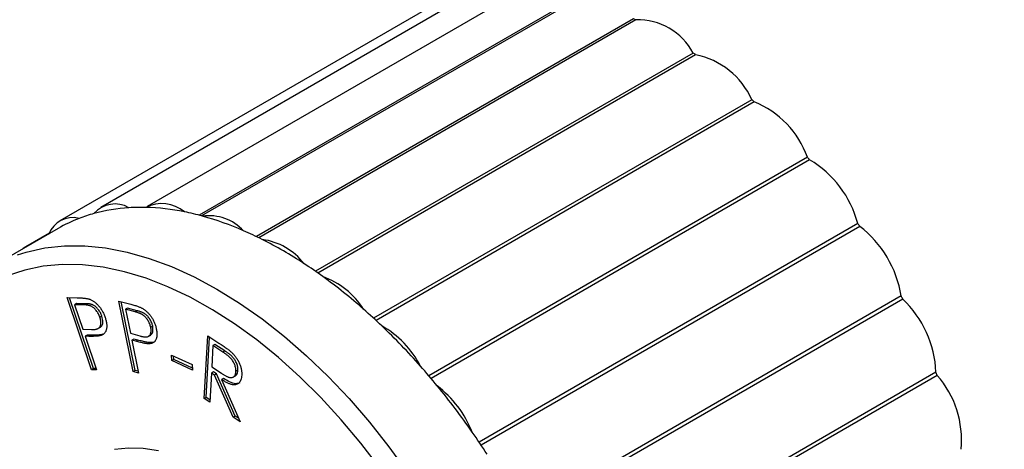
# Model space of a CAD drawing. Header units: millimetres. Extents: x 0 to 210, y 0 to 297.
# Tile 6 of 8: x 147 to 182, y 252 to 267. Entities that reach past the tile are written whole.
import ezdxf

# ---------------------------------------------------------------- set-up
doc = ezdxf.new("R2010")
doc.units = ezdxf.units.MM

msp = doc.modelspace()

# ---------------------------------------------------------------- linework, layer by layer
at = {"color": 7, "linetype": 'Continuous', "lineweight": 25}
for p, q in [((163.437, 268.213), (150.002, 260.457)), ((165.066, 268.242), (151.631, 260.486)), ((161.996, 267.736), (148.561, 259.98)), ((166.697, 267.817), (153.467, 260.18)), ((166.825, 267.823), (153.548, 260.159)), ((168.761, 267.095), (155.482, 259.429)), ((168.849, 267.054), (155.569, 259.387)), ((170.865, 265.89), (157.559, 258.209)), ((170.953, 265.829), (157.647, 258.148)), ((172.932, 264.247), (159.611, 256.556)), ((173.017, 264.168), (159.696, 256.478)), ((174.888, 262.223), (161.558, 254.528)), ((174.967, 262.131), (161.637, 254.435)), ((176.663, 259.894), (163.328, 252.196)), ((176.733, 259.79), (163.398, 252.092)), ((148.498, 259.717), (146.164, 258.37)), ((148.19, 259.552), (147.361, 259.074)), ((178.191, 257.342), (164.856, 249.644)), ((148.817, 257.283), (149.17, 257.277)), ((149.676, 254.745), (148.817, 257.283)), ((149.747, 254.786), (148.902, 257.281)), ((149.148, 257.074), (149.077, 257.033)), ((149.077, 257.033), (149.369, 256.17)), ((149.39, 257.028), (149.077, 257.033)), ((149.46, 257.069), (149.148, 257.074)), ((149.46, 257.069), (149.39, 257.028)), ((150.636, 257.163), (151.014, 257.062)), ((151.145, 254.68), (150.636, 257.163)), ((151.215, 254.721), (150.72, 257.141)), ((178.249, 257.231), (164.915, 249.533)), ((150.039, 256.632), (149.968, 256.591)), ((150.946, 256.912), (150.875, 256.871)), ((150.875, 256.871), (151.048, 256.027)), ((151.21, 256.781), (150.875, 256.871)), ((151.281, 256.822), (150.946, 256.912)), ((151.281, 256.822), (151.21, 256.781)), ((149.369, 256.17), (149.671, 256.16)), ((149.524, 255.962), (149.454, 255.922)), ((149.65, 255.961), (149.524, 255.962)), ((149.65, 255.961), (149.58, 255.92)), ((149.902, 256.192), (149.99, 256.243)), ((150.086, 255.994), (150.015, 255.954)), ((151.048, 256.027), (151.37, 255.936)), ((151.673, 255.916), (151.761, 255.967)), ((151.831, 256.278), (151.76, 256.237)), ((149.454, 255.922), (149.853, 254.742)), ((149.58, 255.92), (149.454, 255.922)), ((151.168, 255.825), (151.097, 255.784)), ((151.097, 255.784), (151.334, 254.629)), ((151.233, 255.748), (151.097, 255.784)), ((151.304, 255.789), (151.168, 255.825)), ((151.304, 255.789), (151.233, 255.748)), ((151.778, 255.7), (151.707, 255.659)), ((151.866, 255.721), (151.778, 255.7)), ((153.645, 253.73), (153.766, 255.935)), ((153.716, 253.771), (153.832, 255.892)), ((153.766, 255.935), (154.158, 255.681)), ((153.951, 255.592), (153.91, 254.842)), ((154.022, 255.632), (153.951, 255.592)), ((154.297, 255.367), (153.951, 255.592)), ((154.368, 255.408), (154.022, 255.632)), ((152.487, 255.262), (153.217, 254.925)), ((152.504, 255.066), (152.487, 255.262)), ((154.368, 255.408), (154.297, 255.367)), ((152.574, 255.106), (152.504, 255.066)), ((153.233, 254.728), (152.504, 255.066)), ((152.574, 255.106), (152.564, 255.226)), ((153.227, 254.805), (152.574, 255.106)), ((153.217, 254.925), (153.233, 254.728)), ((149.747, 254.786), (149.676, 254.745)), ((149.853, 254.742), (149.676, 254.745)), ((149.838, 254.784), (149.747, 254.786)), ((151.215, 254.721), (151.145, 254.68)), ((151.334, 254.629), (151.145, 254.68)), ((151.321, 254.693), (151.215, 254.721)), ((153.898, 254.628), (153.842, 253.603)), ((153.969, 254.669), (153.898, 254.628)), ((154.011, 254.555), (153.898, 254.628)), ((153.91, 254.842), (154.248, 254.62)), ((154.081, 254.596), (153.969, 254.669)), ((154.081, 254.596), (154.011, 254.555)), ((154.662, 253.072), (154.011, 254.555)), ((154.732, 253.113), (154.081, 254.596)), ((154.831, 254.724), (154.761, 254.683)), ((179.418, 254.66), (166.087, 246.964)), ((154.324, 254.439), (154.253, 254.398)), ((154.253, 254.398), (154.905, 252.914)), ((154.656, 254.482), (154.744, 254.533)), ((179.463, 254.546), (166.131, 246.85)), ((153.716, 253.771), (153.645, 253.73)), ((153.842, 253.603), (153.645, 253.73)), ((153.847, 253.687), (153.716, 253.771)), ((154.732, 253.113), (154.662, 253.072)), ((154.905, 252.914), (154.662, 253.072)), ((154.852, 253.036), (154.732, 253.113))]:
    msp.add_line(p, q, dxfattribs=at)
at = {"color": 8, "linetype": 'Continuous', "lineweight": 25, "flags": 128}
for points in [[(147.07, 258.785), (147.372, 258.881), (148.029, 259.029), (148.717, 259.103), (149.433, 259.104), (150.172, 259.03), (150.931, 258.884), (151.706, 258.665), (152.493, 258.374), (153.289, 258.014), (154.088, 257.585), (154.888, 257.091), (155.683, 256.533), (156.471, 255.914), (157.246, 255.238), (158.005, 254.508), (158.744, 253.728), (159.46, 252.901), (160.148, 252.033), (160.805, 251.127)], [(159.826, 251.297), (159.162, 252.161), (158.47, 252.984), (157.752, 253.763), (157.014, 254.494), (156.259, 255.172), (155.491, 255.794), (154.713, 256.357), (153.931, 256.858), (153.147, 257.294), (152.367, 257.663), (151.593, 257.963), (150.831, 258.192), (150.084, 258.35), (149.356, 258.436), (148.651, 258.448), (147.972, 258.387), (147.323, 258.254), (146.708, 258.048)]]:
    msp.add_lwpolyline(points, dxfattribs=at)
at = {"color": 7, "linetype": 'Continuous', "lineweight": 25, "flags": 128}
msp.add_lwpolyline([(152.036, 251.886), (151.496, 251.974), (150.977, 251.99), (150.484, 251.934)], dxfattribs=at)
at = {"color": 7, "linetype": 'Continuous', "lineweight": 25}
for centre, radius, start, end in [((163.427, 255.559), 12.709, 64.7461, 65.1867), ((168.937, 264.879), 2.176, 27.6833, 92.3221), ((161.336, 251.937), 16.896, 55.3072, 55.6716), ((170.413, 263.126), 2.757, 23.985, 78.7059), ((158.704, 248.634), 21.123, 47.3422, 47.6562), ((171.78, 261.106), 3.303, 19.7724, 68.0039), ((156.187, 246.195), 24.63, 40.3158, 40.5992), ((173.084, 258.942), 3.703, 14.8878, 59.4303), ((150.5, 259.589), 0.989, 60.1533, 138.5669), ((151.35, 254.431), 6.026, 93.404, 105.3162), ((151.411, 253.639), 6.82, 88.5456, 93.5207), ((152.147, 259.347), 1.245, 50.0331, 116.8476), ((151.363, 252.535), 7.926, 78.4795, 88.4012), ((151.226, 254.931), 5.511, 105.4382, 111.1731), ((151.109, 251.17), 9.314, 74.5799, 78.6217), ((153.811, 258.498), 1.666, 43.1669, 97.7713), ((150.645, 249.574), 10.975, 66.4768, 74.4614), ((149.012, 259.204), 0.894, 75.5741, 159.7149), ((151.157, 255.109), 5.32, 111.1699, 119.9844), ((154.53, 244.918), 26.723, 33.8149, 34.0834), ((174.37, 256.724), 3.871, 9.1917, 52.3832), ((149.913, 247.826), 12.871, 63.3376, 66.5952), ((147.766, 258.372), 0.81, 110.5342, 129.4604), ((148.968, 245.992), 14.934, 56.7518, 63.2535), ((155.394, 257.123), 2.224, 37.625, 82.3804), ((147.796, 244.159), 17.109, 54.1421, 56.8366), ((146.509, 242.41), 19.281, 48.6039, 54.0869), ((156.856, 255.346), 2.847, 32.4437, 70.2472), ((154.329, 244.778), 26.968, 27.5019, 27.7687), ((175.652, 254.499), 3.769, 2.4565, 46.4525), ((145.13, 240.814), 21.39, 46.3383, 48.6601), ((143.809, 239.449), 23.29, 41.4712, 46.3051), ((158.213, 253.305), 3.426, 27.2283, 60.548), ((142.581, 238.344), 24.941, 39.4096, 41.5054), ((155.843, 245.448), 25.311, 21.0665, 21.3449), ((176.896, 252.284), 3.421, 354.3143, 41.3798), ((141.605, 237.552), 26.198, 34.9246, 39.3935), ((159.511, 251.123), 3.848, 21.7658, 52.5523), ((140.903, 237.051), 27.06, 32.9567, 34.9416)]:
    msp.add_arc(centre, radius, start, end, dxfattribs=at)
for points, knots in [([(189.237, 253.42), (189.235, 253.568), (189.231, 253.997), (189.184, 254.726), (189.08, 255.611), (188.924, 256.514), (188.719, 257.428), (188.464, 258.35), (188.163, 259.275), (187.817, 260.198), (187.426, 261.115), (186.994, 262.022), (186.522, 262.914), (186.012, 263.787), (185.468, 264.636), (184.892, 265.458), (184.287, 266.247), (183.655, 267.001), (183, 267.714), (182.324, 268.385), (181.632, 269.01), (180.926, 269.584), (180.209, 270.106), (179.485, 270.572), (178.758, 270.98), (178.03, 271.328), (177.306, 271.613), (176.589, 271.833), (175.883, 271.988), (175.192, 272.075), (174.52, 272.094), (173.871, 272.046), (173.249, 271.93), (172.659, 271.747), (172.172, 271.541), (171.898, 271.371), (171.796, 271.308)], [0, 0, 0, 0, 0.016019, 0.04635, 0.07667, 0.106975, 0.137263, 0.167534, 0.19779, 0.228032, 0.258263, 0.288487, 0.318705, 0.348922, 0.37914, 0.409362, 0.439591, 0.46983, 0.500082, 0.530351, 0.560638, 0.590947, 0.621279, 0.651633, 0.682008, 0.712399, 0.742791, 0.773163, 0.803488, 0.83373, 0.863847, 0.893801, 0.923563, 0.953132, 0.982534, 1, 1, 1, 1]), ([(149.17, 257.277), (149.194, 257.276), (149.24, 257.275), (149.308, 257.272), (149.369, 257.268), (149.424, 257.264), (149.474, 257.257), (149.518, 257.251), (149.556, 257.242), (149.58, 257.235), (149.591, 257.232)], [0, 0, 0, 0, 0.177378, 0.33925, 0.486802, 0.618925, 0.735687, 0.838297, 0.926597, 1, 1, 1, 1]), ([(149.968, 256.591), (149.961, 256.612), (149.946, 256.653), (149.916, 256.714), (149.881, 256.772), (149.842, 256.826), (149.799, 256.876), (149.755, 256.919), (149.709, 256.953), (149.67, 256.976), (149.637, 256.991), (149.61, 257), (149.579, 257.008), (149.547, 257.015), (149.511, 257.02), (149.473, 257.024), (149.432, 257.027), (149.404, 257.028), (149.39, 257.028)], [0, 0, 0, 0, 0.072634, 0.143684, 0.213848, 0.286343, 0.358323, 0.427249, 0.495793, 0.565279, 0.602926, 0.64474, 0.691413, 0.743069, 0.799443, 0.860983, 0.927739, 1, 1, 1, 1]), ([(150.039, 256.632), (150.032, 256.653), (150.016, 256.694), (149.987, 256.755), (149.952, 256.813), (149.912, 256.867), (149.87, 256.916), (149.826, 256.96), (149.78, 256.994), (149.741, 257.017), (149.708, 257.032), (149.68, 257.041), (149.65, 257.049), (149.617, 257.056), (149.582, 257.061), (149.544, 257.065), (149.503, 257.068), (149.475, 257.069), (149.46, 257.069)], [0, 0, 0, 0, 0.072634, 0.143684, 0.213848, 0.286343, 0.358323, 0.427249, 0.495793, 0.565279, 0.602926, 0.64474, 0.691413, 0.743069, 0.799443, 0.860983, 0.927739, 1, 1, 1, 1]), ([(149.591, 257.232), (149.605, 257.227), (149.633, 257.217), (149.675, 257.197), (149.716, 257.175), (149.756, 257.148), (149.796, 257.119), (149.836, 257.085), (149.875, 257.049), (149.913, 257.008), (149.95, 256.965), (149.986, 256.919), (150.019, 256.87), (150.05, 256.819), (150.078, 256.765), (150.105, 256.708), (150.13, 256.649), (150.144, 256.608), (150.151, 256.588)], [0, 0, 0, 0, 0.063042, 0.124789, 0.185097, 0.244912, 0.304604, 0.364103, 0.424275, 0.485699, 0.547486, 0.608549, 0.670265, 0.732805, 0.796248, 0.861932, 0.929819, 1, 1, 1, 1]), ([(151.014, 257.062), (151.04, 257.055), (151.09, 257.041), (151.161, 257.021), (151.227, 257.001), (151.286, 256.981), (151.338, 256.962), (151.384, 256.944), (151.424, 256.926), (151.449, 256.913), (151.46, 256.907)], [0, 0, 0, 0, 0.177446, 0.339034, 0.486496, 0.61904, 0.736044, 0.838279, 0.926761, 1, 1, 1, 1]), ([(149.976, 256.248), (149.991, 256.253), (150.029, 256.266), (150.06, 256.33), (150.085, 256.446), (150.057, 256.558), (150.039, 256.632)], [0, 0, 0, 0, 0.142052, 0.357396, 0.572804, 1, 1, 1, 1]), ([(151.76, 256.237), (151.755, 256.257), (151.746, 256.298), (151.724, 256.36), (151.696, 256.421), (151.662, 256.479), (151.625, 256.535), (151.585, 256.585), (151.541, 256.628), (151.503, 256.658), (151.47, 256.681), (151.442, 256.696), (151.411, 256.711), (151.377, 256.727), (151.34, 256.74), (151.299, 256.755), (151.256, 256.768), (151.226, 256.777), (151.21, 256.781)], [0, 0, 0, 0, 0.072296, 0.143392, 0.214262, 0.286675, 0.358368, 0.427413, 0.495776, 0.564898, 0.602523, 0.644202, 0.690735, 0.742281, 0.799049, 0.860931, 0.92809, 1, 1, 1, 1]), ([(151.831, 256.278), (151.826, 256.298), (151.817, 256.339), (151.794, 256.4), (151.767, 256.461), (151.733, 256.52), (151.696, 256.576), (151.655, 256.626), (151.612, 256.669), (151.574, 256.699), (151.541, 256.721), (151.513, 256.737), (151.482, 256.752), (151.448, 256.767), (151.41, 256.781), (151.37, 256.796), (151.326, 256.809), (151.297, 256.817), (151.281, 256.822)], [0, 0, 0, 0, 0.072296, 0.143392, 0.214262, 0.286675, 0.358368, 0.427413, 0.495776, 0.564898, 0.602523, 0.644202, 0.690735, 0.742281, 0.799049, 0.860931, 0.92809, 1, 1, 1, 1]), ([(151.46, 256.907), (151.474, 256.899), (151.502, 256.883), (151.544, 256.854), (151.584, 256.823), (151.624, 256.788), (151.662, 256.751), (151.699, 256.711), (151.735, 256.667), (151.77, 256.621), (151.802, 256.573), (151.833, 256.522), (151.86, 256.47), (151.885, 256.416), (151.907, 256.361), (151.926, 256.303), (151.943, 256.244), (151.952, 256.204), (151.956, 256.184)], [0, 0, 0, 0, 0.063316, 0.124566, 0.185187, 0.245193, 0.304704, 0.364288, 0.425158, 0.486132, 0.547935, 0.608479, 0.66997, 0.732467, 0.796313, 0.861597, 0.929529, 1, 1, 1, 1]), ([(149.671, 256.16), (149.685, 256.16), (149.713, 256.16), (149.753, 256.162), (149.79, 256.164), (149.823, 256.169), (149.853, 256.175), (149.878, 256.183), (149.901, 256.192), (149.926, 256.206), (149.951, 256.228), (149.975, 256.263), (149.992, 256.305), (150.002, 256.354), (150.005, 256.408), (150, 256.466), (149.988, 256.528), (149.975, 256.57), (149.968, 256.591)], [0, 0, 0, 0, 0.07118, 0.137466, 0.19863, 0.255317, 0.307006, 0.354929, 0.397617, 0.436087, 0.507766, 0.577759, 0.646448, 0.716708, 0.787435, 0.857234, 0.927561, 1, 1, 1, 1]), ([(150.151, 256.588), (150.158, 256.567), (150.171, 256.527), (150.187, 256.467), (150.198, 256.411), (150.206, 256.357), (150.21, 256.306), (150.211, 256.258), (150.207, 256.213), (150.199, 256.171), (150.188, 256.132), (150.174, 256.095), (150.156, 256.063), (150.134, 256.035), (150.109, 256.009), (150.082, 255.986), (150.05, 255.968), (150.027, 255.958), (150.015, 255.954)], [0, 0, 0, 0, 0.069928, 0.136845, 0.20185, 0.264018, 0.32538, 0.385321, 0.444962, 0.504759, 0.564054, 0.623684, 0.683227, 0.743223, 0.804793, 0.867811, 0.932609, 1, 1, 1, 1]), ([(150.015, 255.954), (150.005, 255.95), (149.984, 255.943), (149.946, 255.936), (149.902, 255.93), (149.851, 255.925), (149.793, 255.922), (149.729, 255.919), (149.657, 255.919), (149.606, 255.919), (149.58, 255.92)], [0, 0, 0, 0, 0.075605, 0.164438, 0.268217, 0.385539, 0.517196, 0.66401, 0.824578, 1, 1, 1, 1]), ([(150.086, 255.994), (150.076, 255.991), (150.054, 255.984), (150.017, 255.977), (149.973, 255.97), (149.922, 255.965), (149.864, 255.963), (149.799, 255.96), (149.727, 255.96), (149.677, 255.96), (149.65, 255.961)], [0, 0, 0, 0, 0.075605, 0.164438, 0.268217, 0.385539, 0.517196, 0.66401, 0.824578, 1, 1, 1, 1]), ([(151.37, 255.936), (151.386, 255.932), (151.416, 255.924), (151.459, 255.914), (151.499, 255.907), (151.535, 255.902), (151.568, 255.899), (151.597, 255.898), (151.623, 255.901), (151.652, 255.906), (151.683, 255.92), (151.714, 255.944), (151.739, 255.976), (151.757, 256.018), (151.769, 256.064), (151.773, 256.117), (151.771, 256.175), (151.764, 256.216), (151.76, 256.237)], [0, 0, 0, 0, 0.071039, 0.137238, 0.198476, 0.255003, 0.306695, 0.354406, 0.397267, 0.435699, 0.507641, 0.577129, 0.646335, 0.716534, 0.787124, 0.856989, 0.927229, 1, 1, 1, 1]), ([(151.956, 256.184), (151.96, 256.164), (151.967, 256.125), (151.974, 256.068), (151.978, 256.014), (151.978, 255.964), (151.974, 255.918), (151.966, 255.876), (151.955, 255.836), (151.94, 255.801), (151.922, 255.769), (151.9, 255.741), (151.875, 255.718), (151.848, 255.697), (151.817, 255.682), (151.783, 255.67), (151.747, 255.662), (151.72, 255.66), (151.707, 255.659)], [0, 0, 0, 0, 0.069881, 0.137078, 0.201944, 0.264291, 0.325756, 0.385762, 0.445711, 0.505315, 0.564695, 0.623808, 0.683616, 0.743735, 0.805408, 0.867799, 0.932972, 1, 1, 1, 1]), ([(151.752, 255.963), (151.77, 255.976), (151.806, 256.003), (151.849, 256.102), (151.838, 256.208), (151.831, 256.278)], [0, 0, 0, 0, 0.240882, 0.495436, 1, 1, 1, 1]), ([(151.707, 255.659), (151.696, 255.659), (151.671, 255.659), (151.63, 255.662), (151.581, 255.669), (151.526, 255.679), (151.463, 255.691), (151.393, 255.707), (151.315, 255.726), (151.261, 255.74), (151.233, 255.748)], [0, 0, 0, 0, 0.075057, 0.164766, 0.268268, 0.385692, 0.518126, 0.664625, 0.825238, 1, 1, 1, 1]), ([(151.778, 255.7), (151.766, 255.7), (151.742, 255.699), (151.701, 255.703), (151.652, 255.709), (151.596, 255.719), (151.534, 255.732), (151.463, 255.748), (151.386, 255.767), (151.332, 255.781), (151.304, 255.789)], [0, 0, 0, 0, 0.075057, 0.164766, 0.268268, 0.385692, 0.518126, 0.664625, 0.825238, 1, 1, 1, 1]), ([(154.158, 255.681), (154.184, 255.664), (154.235, 255.631), (154.307, 255.582), (154.372, 255.538), (154.431, 255.496), (154.483, 255.459), (154.528, 255.424), (154.567, 255.393), (154.591, 255.372), (154.601, 255.362)], [0, 0, 0, 0, 0.176056, 0.338084, 0.485086, 0.617264, 0.734469, 0.837012, 0.925756, 1, 1, 1, 1]), ([(154.761, 254.683), (154.761, 254.702), (154.762, 254.739), (154.754, 254.798), (154.74, 254.858), (154.719, 254.92), (154.693, 254.98), (154.661, 255.038), (154.625, 255.092), (154.591, 255.134), (154.561, 255.166), (154.534, 255.192), (154.503, 255.218), (154.469, 255.246), (154.432, 255.274), (154.39, 255.305), (154.345, 255.336), (154.314, 255.357), (154.297, 255.367)], [0, 0, 0, 0, 0.072895, 0.143634, 0.213917, 0.285213, 0.356056, 0.424424, 0.492728, 0.561457, 0.598656, 0.640636, 0.687783, 0.739853, 0.79685, 0.859039, 0.926912, 1, 1, 1, 1]), ([(154.831, 254.724), (154.832, 254.743), (154.832, 254.78), (154.825, 254.839), (154.811, 254.899), (154.79, 254.961), (154.763, 255.021), (154.732, 255.079), (154.696, 255.133), (154.662, 255.174), (154.631, 255.206), (154.605, 255.233), (154.574, 255.259), (154.54, 255.287), (154.502, 255.315), (154.461, 255.346), (154.416, 255.377), (154.384, 255.397), (154.368, 255.408)], [0, 0, 0, 0, 0.072895, 0.143634, 0.213917, 0.285213, 0.356056, 0.424424, 0.492728, 0.561457, 0.598656, 0.640636, 0.687783, 0.739853, 0.79685, 0.859039, 0.926912, 1, 1, 1, 1]), ([(154.601, 255.362), (154.615, 255.349), (154.643, 255.323), (154.683, 255.28), (154.721, 255.236), (154.756, 255.189), (154.789, 255.141), (154.821, 255.091), (154.849, 255.039), (154.876, 254.985), (154.9, 254.931), (154.92, 254.876), (154.936, 254.821), (154.949, 254.767), (154.959, 254.712), (154.965, 254.658), (154.967, 254.603), (154.966, 254.568), (154.965, 254.551)], [0, 0, 0, 0, 0.064177, 0.126759, 0.188214, 0.248667, 0.309381, 0.369635, 0.430241, 0.492015, 0.553724, 0.615208, 0.676282, 0.737917, 0.800962, 0.865357, 0.931563, 1, 1, 1, 1]), ([(154.248, 254.62), (154.264, 254.61), (154.295, 254.59), (154.339, 254.563), (154.381, 254.539), (154.419, 254.519), (154.454, 254.503), (154.486, 254.489), (154.515, 254.479), (154.549, 254.47), (154.588, 254.467), (154.63, 254.471), (154.666, 254.486), (154.698, 254.51), (154.723, 254.543), (154.743, 254.583), (154.756, 254.63), (154.759, 254.665), (154.761, 254.683)], [0, 0, 0, 0, 0.0697129, 0.1347205, 0.1956459, 0.2514222, 0.3032696, 0.3501237, 0.3933644, 0.4324978, 0.5053375, 0.5755892, 0.6451304, 0.7154899, 0.7866486, 0.8565183, 0.9274567, 1, 1, 1, 1]), ([(154.965, 254.551), (154.963, 254.522), (154.958, 254.466), (154.939, 254.393), (154.911, 254.331), (154.874, 254.282), (154.829, 254.244), (154.775, 254.221), (154.713, 254.211), (154.656, 254.215), (154.607, 254.225), (154.565, 254.237), (154.521, 254.253), (154.474, 254.274), (154.423, 254.299), (154.369, 254.327), (154.312, 254.361), (154.273, 254.385), (154.253, 254.398)], [0, 0, 0, 0, 0.079779, 0.155332, 0.229237, 0.301921, 0.37424, 0.446111, 0.519519, 0.596191, 0.636564, 0.679484, 0.72545, 0.773909, 0.825781, 0.880361, 0.938541, 1, 1, 1, 1]), ([(154.734, 254.53), (154.751, 254.541), (154.806, 254.578), (154.821, 254.664), (154.831, 254.724)], [0, 0, 0, 0, 0.2992145, 1, 1, 1, 1]), ([(154.893, 254.287), (154.847, 254.27), (154.744, 254.234), (154.538, 254.309), (154.395, 254.396), (154.324, 254.439)], [0, 0, 0, 0, 0.2899148, 0.644355, 1, 1, 1, 1])]:
    msp.add_open_spline(points, degree=3, knots=knots, dxfattribs=at)

doc.saveas('drawing.dxf')
